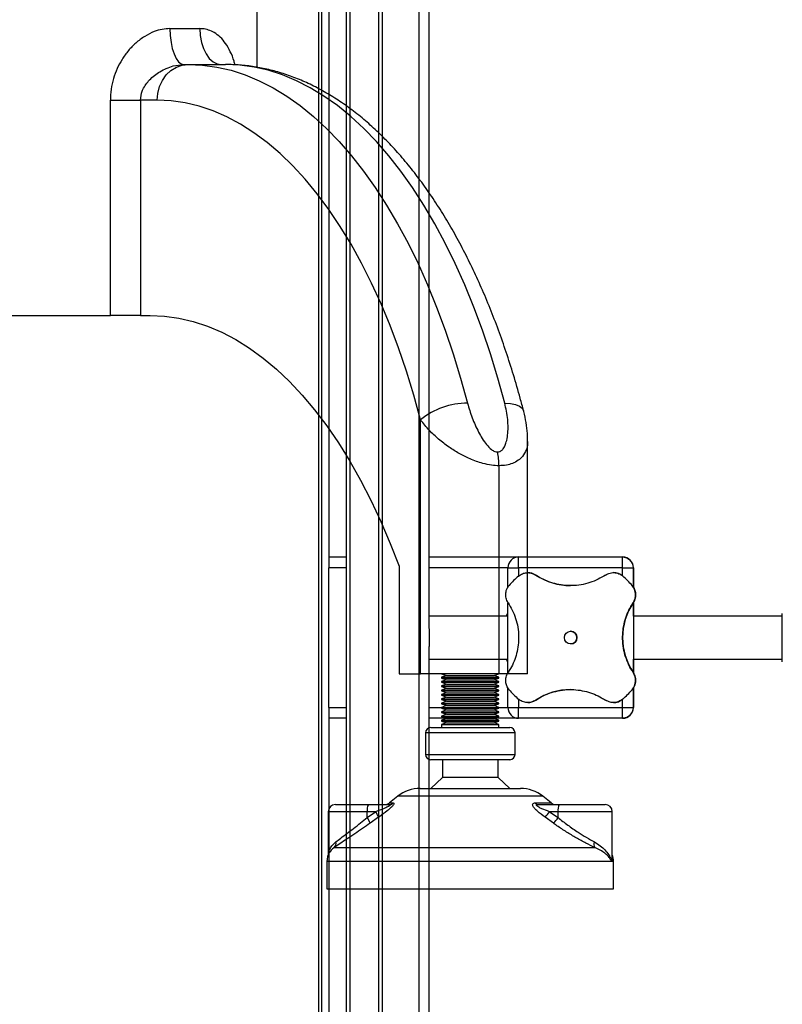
# Model space of a CAD drawing. Header units: millimetres. Extents: x 0 to 420, y 0 to 297.
# Tile 9 of 39: x 159 to 169, y 191 to 205. Entities that reach past the tile are written whole.
import ezdxf

# ---------------------------------------------------------------- set-up
doc = ezdxf.new("R2010")
doc.units = ezdxf.units.MM

msp = doc.modelspace()

# ---------------------------------------------------------------- linework, layer by layer
at = {"color": 7, "linetype": 'Continuous', "lineweight": 25}
for p, q in [((163.08943, 157.69864), (163.08943, 235.19864)), ((163.13943, 157.69864), (163.13943, 235.19864)), ((163.53943, 157.69864), (163.53943, 235.19864)), ((163.58943, 157.69864), (163.58943, 235.19864)), ((164.10251, 157.69864), (164.10251, 235.19864)), ((162.69693, 230.69864), (162.69693, 162.19864)), ((162.73943, 230.69864), (162.73943, 162.19864)), ((164.23943, 196.57401), (164.23943, 225.57326)), ((162.83943, 224.72364), (162.83943, 197.42364)), ((161.83943, 204.4065), (161.83943, 205.19479)), ((160.62436, 204.94479), (161.04005, 204.94479)), ((160.82059, 204.44479), (160.87962, 204.44479)), ((160.87962, 204.44479), (161.39924, 204.44479)), ((159.79293, 203.94479), (160.21432, 203.94479)), ((159.79293, 200.94479), (159.79293, 203.94479)), ((160.21432, 203.94479), (160.21432, 200.94479)), ((160.44661, 203.94479), (160.21432, 203.94479)), ((158.1311, 200.94479), (159.79293, 200.94479)), ((160.21432, 200.94479), (159.79293, 200.94479)), ((160.21432, 200.94479), (160.34661, 200.94479)), ((164.12161, 195.94479), (164.12161, 199.48721)), ((165.61443, 199.18509), (165.61443, 199.18556)), ((165.61443, 195.94479), (165.61443, 199.18509)), ((165.21443, 198.84625), (165.21443, 195.94479)), ((162.83943, 197.57364), (163.08943, 197.57364)), ((164.23943, 197.57364), (165.48943, 197.57364)), ((165.48943, 197.57364), (166.93943, 197.57364)), ((166.93943, 197.57364), (166.93943, 197.57364)), ((163.08943, 197.42364), (162.83943, 197.42364)), ((162.83943, 195.47364), (162.83943, 197.42364)), ((163.82161, 197.44479), (163.82161, 195.94479)), ((165.33943, 197.42364), (164.23943, 197.42364)), ((165.33943, 197.42364), (165.48943, 197.42364)), ((165.33943, 197.15127), (165.33943, 197.42364)), ((166.93943, 197.42364), (165.48943, 197.42364)), ((165.48943, 197.42364), (165.48943, 197.30851)), ((166.93943, 197.42364), (167.08943, 197.42364)), ((166.93943, 197.30886), (166.93943, 197.42364)), ((167.08943, 197.42364), (167.08943, 197.15334)), ((167.08943, 197.42364), (167.08943, 197.42364)), ((167.08943, 197.15334), (167.08943, 197.42364)), ((165.61707, 197.35489), (165.61707, 197.35489)), ((165.72821, 197.32117), (165.72821, 197.32117)), ((166.81179, 197.35489), (166.81179, 197.35489)), ((166.94095, 197.30759), (166.94095, 197.30759)), ((167.07338, 197.17515), (167.07338, 197.17515)), ((165.33943, 195.96472), (165.33943, 196.93227)), ((167.08696, 196.93486), (167.08696, 196.93486)), ((167.08943, 196.93865), (167.08943, 195.95863)), ((167.08943, 196.74864), (167.08943, 196.93865)), ((165.33943, 196.74864), (164.23943, 196.74864)), ((169.16739, 196.74864), (167.08943, 196.74864)), ((164.23943, 167.32401), (164.23943, 196.32326)), ((164.23943, 196.14864), (165.33943, 196.14864)), ((167.08943, 196.14864), (169.16739, 196.14864)), ((167.08943, 195.95862), (167.08943, 196.14864)), ((163.82161, 195.94479), (164.12161, 195.94479)), ((165.21443, 195.94479), (164.12161, 195.94479)), ((164.41443, 195.94479), (164.48312, 195.91979)), ((164.48312, 195.91979), (164.41443, 195.89479)), ((164.48312, 195.91979), (165.14575, 195.91979)), ((165.14575, 195.91979), (165.21443, 195.94479)), ((165.21443, 195.89479), (165.14575, 195.91979)), ((165.61443, 195.94479), (165.21443, 195.94479)), ((167.08696, 195.96242), (167.08696, 195.96242)), ((164.41443, 195.89479), (164.41443, 195.88479)), ((164.41443, 195.89479), (165.21443, 195.89479)), ((164.41443, 195.88479), (164.48312, 195.85979)), ((164.41443, 195.88479), (165.21443, 195.88479)), ((164.48312, 195.85979), (164.41443, 195.83479)), ((164.41443, 195.83479), (164.41443, 195.82479)), ((164.41443, 195.83479), (165.21443, 195.83479)), ((164.41443, 195.82479), (164.48312, 195.79979)), ((164.41443, 195.82479), (165.21443, 195.82479)), ((164.48312, 195.79979), (164.41443, 195.77479)), ((164.41443, 195.77479), (164.41443, 195.76479)), ((164.41443, 195.77479), (165.21443, 195.77479)), ((164.41443, 195.76479), (164.48312, 195.73979)), ((164.41443, 195.76479), (165.21443, 195.76479)), ((164.48312, 195.85979), (165.14575, 195.85979)), ((164.48312, 195.79979), (165.14575, 195.79979)), ((165.14575, 195.85979), (165.21443, 195.88479)), ((165.21443, 195.83479), (165.14575, 195.85979)), ((165.14575, 195.79979), (165.21443, 195.82479)), ((165.21443, 195.77479), (165.14575, 195.79979)), ((165.14575, 195.73979), (165.21443, 195.76479)), ((165.21443, 195.88479), (165.21443, 195.89479)), ((165.21443, 195.82479), (165.21443, 195.83479)), ((165.21443, 195.76479), (165.21443, 195.77479)), ((164.48312, 195.73979), (164.41443, 195.71479)), ((164.41443, 195.71479), (164.41443, 195.70479)), ((164.41443, 195.71479), (165.21443, 195.71479)), ((164.41443, 195.70479), (164.48312, 195.67979)), ((164.41443, 195.70479), (165.21443, 195.70479)), ((164.48312, 195.67979), (164.41443, 195.65479)), ((164.41443, 195.65479), (164.41443, 195.64479)), ((164.41443, 195.65479), (165.21443, 195.65479)), ((164.41443, 195.64479), (164.48312, 195.61979)), ((164.41443, 195.64479), (165.21443, 195.64479)), ((164.48312, 195.73979), (165.14575, 195.73979)), ((164.48312, 195.67979), (165.14575, 195.67979)), ((165.21443, 195.71479), (165.14575, 195.73979)), ((165.14575, 195.67979), (165.21443, 195.70479)), ((165.21443, 195.65479), (165.14575, 195.67979)), ((165.14575, 195.61979), (165.21443, 195.64479)), ((165.21443, 195.70479), (165.21443, 195.71479)), ((165.21443, 195.64479), (165.21443, 195.65479)), ((165.33943, 195.47364), (165.33943, 195.74854)), ((167.07338, 195.72212), (167.07338, 195.72212)), ((167.08943, 195.74393), (167.08943, 195.47364)), ((167.08943, 195.47364), (167.08943, 195.74393)), ((164.48312, 195.61979), (164.41443, 195.59479)), ((164.41443, 195.59479), (164.41443, 195.58479)), ((164.41443, 195.59479), (165.21443, 195.59479)), ((164.41443, 195.58479), (164.48312, 195.55979)), ((164.41443, 195.58479), (165.21443, 195.58479)), ((164.48312, 195.55979), (164.41443, 195.53479)), ((164.41443, 195.53479), (164.41443, 195.52479)), ((164.41443, 195.53479), (165.21443, 195.53479)), ((164.41443, 195.52479), (164.48312, 195.49979)), ((164.41443, 195.52479), (165.21443, 195.52479)), ((164.48312, 195.49979), (164.41443, 195.47479)), ((164.48312, 195.61979), (165.14575, 195.61979)), ((164.48312, 195.55979), (165.14575, 195.55979)), ((164.48312, 195.49979), (165.14575, 195.49979)), ((165.21443, 195.59479), (165.14575, 195.61979)), ((165.14575, 195.55979), (165.21443, 195.58479)), ((165.21443, 195.53479), (165.14575, 195.55979)), ((165.14575, 195.49979), (165.21443, 195.52479)), ((165.21443, 195.47479), (165.14575, 195.49979)), ((165.21443, 195.58479), (165.21443, 195.59479)), ((165.21443, 195.52479), (165.21443, 195.53479)), ((165.48943, 195.58866), (165.48943, 195.47364)), ((165.61707, 195.54239), (165.61707, 195.54239)), ((165.72821, 195.57611), (165.72821, 195.57611)), ((166.81179, 195.54239), (166.81179, 195.54239)), ((166.93943, 195.47364), (166.93943, 195.58841)), ((166.94095, 195.58968), (166.94095, 195.58968)), ((162.83943, 195.47364), (162.83943, 168.17364)), ((162.83943, 195.47364), (163.08943, 195.47364)), ((164.23943, 195.47364), (165.33943, 195.47364)), ((164.41443, 195.47479), (164.41443, 195.46479)), ((164.41443, 195.47479), (165.21443, 195.47479)), ((164.41443, 195.46479), (164.48312, 195.43979)), ((164.41443, 195.46479), (165.21443, 195.46479)), ((164.48312, 195.43979), (164.41443, 195.41479)), ((164.41443, 195.41479), (164.41443, 195.40479)), ((164.41443, 195.41479), (165.21443, 195.41479)), ((164.41443, 195.40479), (164.48312, 195.37979)), ((164.41443, 195.40479), (165.21443, 195.40479)), ((164.48312, 195.37979), (164.41443, 195.35479)), ((164.41443, 195.35479), (164.41443, 195.34479)), ((164.41443, 195.35479), (165.21443, 195.35479)), ((164.48312, 195.43979), (165.14575, 195.43979)), ((164.48312, 195.37979), (165.14575, 195.37979)), ((165.14575, 195.43979), (165.21443, 195.46479)), ((165.21443, 195.41479), (165.14575, 195.43979)), ((165.14575, 195.37979), (165.21443, 195.40479)), ((165.21443, 195.35479), (165.14575, 195.37979)), ((165.21443, 195.46479), (165.21443, 195.47479)), ((165.21443, 195.40479), (165.21443, 195.41479)), ((165.21443, 195.34479), (165.21443, 195.35479)), ((165.33943, 195.47364), (165.48943, 195.47364)), ((165.48943, 195.47364), (166.93943, 195.47364)), ((166.93943, 195.47364), (167.08943, 195.47364)), ((167.08943, 195.47364), (167.08943, 195.47364)), ((163.08943, 195.32364), (162.83943, 195.32364)), ((165.48943, 195.32364), (164.23943, 195.32364)), ((164.41443, 195.34479), (164.48312, 195.31979)), ((164.41443, 195.34479), (165.21443, 195.34479)), ((164.48312, 195.31979), (164.41443, 195.29479)), ((164.41443, 195.29479), (164.41443, 195.28479)), ((164.41443, 195.29479), (165.21443, 195.29479)), ((164.41443, 195.28479), (164.48312, 195.25979)), ((164.41443, 195.28479), (165.21443, 195.28479)), ((164.48312, 195.25979), (164.41443, 195.23479)), ((164.41443, 195.23479), (164.41443, 195.19479)), ((164.41443, 195.23479), (165.21443, 195.23479)), ((164.48312, 195.31979), (165.14575, 195.31979)), ((164.48312, 195.25979), (165.14575, 195.25979)), ((165.14575, 195.31979), (165.21443, 195.34479)), ((165.21443, 195.29479), (165.14575, 195.31979)), ((165.14575, 195.25979), (165.21443, 195.28479)), ((165.21443, 195.23479), (165.14575, 195.25979)), ((165.21443, 195.28479), (165.21443, 195.29479)), ((165.21443, 195.19479), (165.21443, 195.23479)), ((166.93943, 195.32364), (165.48943, 195.32364)), ((166.93943, 195.32364), (166.93943, 195.32364)), ((164.18943, 195.11979), (164.18943, 194.81979)), ((165.43943, 195.11979), (164.18943, 195.11979)), ((164.26443, 195.19479), (165.36443, 195.19479)), ((165.43943, 194.81979), (165.43943, 195.11979)), ((164.18943, 194.81979), (164.71149, 194.81979)), ((164.71149, 194.81979), (165.43943, 194.81979)), ((164.72384, 194.74479), (164.26443, 194.74479)), ((164.42693, 194.74479), (164.42693, 194.49479)), ((165.36443, 194.74479), (164.72384, 194.74479)), ((165.20193, 194.49479), (165.20193, 194.74479)), ((164.42693, 194.49479), (164.26443, 194.34479)), ((164.75061, 194.49479), (164.42693, 194.49479)), ((165.20193, 194.49479), (164.75061, 194.49479)), ((165.36443, 194.34479), (165.20193, 194.49479)), ((164.11482, 194.34479), (165.51404, 194.34479)), ((162.93287, 194.11979), (163.39228, 194.11979)), ((163.39228, 194.11979), (163.6815, 194.11979)), ((163.80248, 194.23523), (163.68557, 194.14171)), ((163.68557, 194.14171), (163.74091, 194.14171)), ((165.82639, 194.23523), (163.80248, 194.23523)), ((165.71627, 194.14171), (165.94329, 194.14171)), ((165.76618, 194.11979), (166.0554, 194.11979)), ((165.94329, 194.14171), (165.82639, 194.23523)), ((166.0554, 194.11979), (166.69599, 194.11979)), ((162.83287, 194.01979), (162.83287, 193.41887)), ((163.37581, 194.01979), (162.83287, 194.01979)), ((163.37581, 193.93738), (163.49336, 194.01979)), ((163.49336, 194.01979), (163.37581, 194.01979)), ((163.37581, 193.93738), (163.37581, 194.01979)), ((165.92138, 194.01979), (166.03893, 193.93738)), ((166.03893, 194.01979), (165.92138, 194.01979)), ((166.03893, 193.93738), (166.03893, 194.01979)), ((166.79599, 194.01979), (166.03893, 194.01979)), ((166.79599, 193.39203), (166.79599, 194.01979)), ((163.53486, 193.94171), (163.4182, 193.85929)), ((165.97359, 193.85929), (165.85765, 193.94171)), ((162.91692, 193.51985), (166.55001, 193.51985)), ((162.81443, 193.32464), (162.81443, 192.94479)), ((166.78712, 193.32464), (162.81443, 193.32464)), ((166.81443, 193.32464), (166.78712, 193.32464)), ((166.81443, 192.94479), (166.81443, 193.32464)), ((162.81443, 192.94479), (166.81443, 192.94479))]:
    msp.add_line(p, q, dxfattribs=at)
at = {"color": 7, "linetype": 'Continuous', "lineweight": 25, "flags": 128}
for points in [[(160.62436, 204.94479), (160.62813, 204.84725), (160.6393, 204.75345), (160.65743, 204.66701), (160.68183, 204.59124), (160.71157, 204.52906), (160.7455, 204.48285), (160.78231, 204.4544), (160.82059, 204.44479)], [(161.04005, 204.94479), (161.04582, 204.84725), (161.0629, 204.75345), (161.09064, 204.66701), (161.12797, 204.59124), (161.17345, 204.52906), (161.22534, 204.48285), (161.28165, 204.4544), (161.34021, 204.44479)], [(160.44661, 203.94479), (160.45493, 204.04234), (160.47957, 204.13613), (160.51959, 204.22258), (160.57344, 204.29835), (160.63906, 204.36053), (160.71392, 204.40673), (160.79515, 204.43518), (160.87962, 204.44479)], [(160.87962, 204.44479), (161.07919, 204.43572), (161.27834, 204.40854), (161.47666, 204.36329), (161.67376, 204.30008), (161.86922, 204.21903), (162.06263, 204.12031), (162.25361, 204.00413), (162.44174, 203.87072), (162.62666, 203.72035), (162.80797, 203.55335), (162.9853, 203.37005), (163.15828, 203.17083), (163.32657, 202.95611), (163.4898, 202.72632), (163.64765, 202.48195), (163.79978, 202.22349), (163.94589, 201.95147), (164.08567, 201.66647), (164.21884, 201.36906), (164.34511, 201.05987), (164.46424, 200.73952), (164.57596, 200.40869), (164.68006, 200.06805), (164.77632, 199.7183)], [(165.29593, 199.7183), (165.19968, 200.06805), (165.09558, 200.40869), (164.98385, 200.73952), (164.86473, 201.05987), (164.73845, 201.36906), (164.60529, 201.66647), (164.46551, 201.95147), (164.3194, 202.22349), (164.16726, 202.48195), (164.00942, 202.72632), (163.84618, 202.95611), (163.6779, 203.17083), (163.50491, 203.37005), (163.32758, 203.55335), (163.14627, 203.72035), (162.96136, 203.87072), (162.77322, 204.00413), (162.58225, 204.12031), (162.38883, 204.21903), (162.19338, 204.30008), (161.99628, 204.36329), (161.79795, 204.40854), (161.5988, 204.43572), (161.39924, 204.44479)], [(164.12161, 199.48721), (164.02672, 199.83121), (163.92378, 200.16582), (163.81302, 200.49031), (163.69471, 200.80393), (163.56909, 201.10599), (163.43646, 201.39581), (163.29711, 201.67272), (163.15136, 201.93612), (162.99953, 202.18541), (162.84196, 202.42003), (162.67901, 202.63946), (162.51105, 202.84319), (162.33844, 203.03077), (162.16159, 203.20179), (161.98088, 203.35585), (161.79672, 203.49261), (161.60954, 203.61177), (161.41974, 203.71305), (161.22775, 203.79623), (161.034, 203.86111), (160.83894, 203.90757), (160.643, 203.93548), (160.44661, 203.94479)], [(160.34661, 200.94479), (160.54832, 200.93538), (160.74958, 200.90717), (160.94997, 200.86021), (161.14905, 200.79461), (161.34638, 200.71052), (161.54154, 200.60812), (161.73409, 200.48762), (161.92363, 200.3493), (162.10973, 200.19344), (162.292, 200.0204), (162.47003, 199.83055), (162.64345, 199.6243), (162.81186, 199.40209), (162.97491, 199.16443), (163.13225, 198.91181), (163.28352, 198.64479), (163.4284, 198.36396), (163.56657, 198.06991), (163.69774, 197.7633), (163.82161, 197.44479)], [(165.29593, 199.7183), (165.37615, 199.71386), (165.44477, 199.70071), (165.49914, 199.67936), (165.53719, 199.65062), (165.55744, 199.6156), (165.55803, 199.61347)], [(165.48943, 197.42364), (165.48943, 197.4529), (165.48943, 197.48104), (165.48943, 197.50697), (165.48943, 197.5297), (165.48943, 197.54836), (165.48943, 197.56222), (165.48943, 197.57075), (165.48943, 197.57364)], [(166.93943, 197.42364), (166.93943, 197.4529), (166.93943, 197.48104), (166.93943, 197.50697), (166.93943, 197.5297), (166.93943, 197.54836), (166.93943, 197.56222), (166.93943, 197.57075), (166.93943, 197.57364)], [(165.33943, 196.74864), (165.33943, 196.77196), (165.33943, 196.78557), (165.33943, 196.78614)], [(167.08943, 196.74864), (167.08943, 196.77196), (167.08943, 196.78557), (167.08943, 196.78101), (167.08943, 196.75853), (167.08943, 196.74864)], [(167.08943, 196.74864), (167.08943, 196.77196), (167.08943, 196.78557), (167.08943, 196.78101), (167.08943, 196.75853), (167.08943, 196.71935), (167.08943, 196.66558), (167.08943, 196.60011), (167.08943, 196.52647), (167.08943, 196.44864)], [(169.16739, 196.11114), (169.16739, 196.11117), (169.16739, 196.12139), (169.16739, 196.14926), (169.16739, 196.19326), (169.16739, 196.25104), (169.16739, 196.31946), (169.16739, 196.39485), (169.16739, 196.47314), (169.16739, 196.5501), (169.16739, 196.6216), (169.16739, 196.68377), (169.16739, 196.73327), (169.16739, 196.76742), (169.16739, 196.78439), (169.16739, 196.78614)], [(164.23943, 196.57259), (164.23943, 196.53524), (164.23943, 196.49241), (164.23943, 196.44864), (164.23943, 196.40487), (164.23943, 196.36203), (164.23943, 196.32468)], [(167.08943, 196.44864), (167.08943, 196.3708), (167.08943, 196.29717), (167.08943, 196.2317), (167.08943, 196.17792), (167.08943, 196.13874), (167.08943, 196.11626), (167.08943, 196.11171), (167.08943, 196.12531), (167.08943, 196.14864)], [(165.33943, 196.11114), (165.33943, 196.11171), (165.33943, 196.12531), (165.33943, 196.14864)], [(167.08943, 196.14864), (167.08943, 196.13874), (167.08943, 196.11626), (167.08943, 196.11171), (167.08943, 196.12531), (167.08943, 196.14864)], [(165.48943, 195.32364), (165.48943, 195.32652), (165.48943, 195.33505), (165.48943, 195.34892), (165.48943, 195.36757), (165.48943, 195.3903), (165.48943, 195.41623), (165.48943, 195.44437), (165.48943, 195.47364)], [(166.93943, 195.32364), (166.93943, 195.32652), (166.93943, 195.33505), (166.93943, 195.34892), (166.93943, 195.36757), (166.93943, 195.3903), (166.93943, 195.41623), (166.93943, 195.44437), (166.93943, 195.47364)]]:
    msp.add_lwpolyline(points, dxfattribs=at)
at = {"color": 7, "linetype": 'Continuous', "lineweight": 25}
msp.add_circle((166.21443, 196.44864), 0.08764, dxfattribs=at)
for centre, radius, start, end in [((164.76524, 198.70674), 1.01162, 89.372196, 129.511297), ((164.26559, 198.84848), 0.94884, 359.865401, 11.563548), ((165.48943, 197.42364), 0.15, 90, 180), ((165.48943, 197.42364), 0.15, 90, 180), ((166.93943, 197.42364), 0.15, 0, 90), ((166.93943, 197.42364), 0.15, 0, 48.189685), ((166.21443, 196.44864), 1.125, 130.225072, 139.774928), ((165.61707, 197.15489), 0.2, 56.242342, 90.000001), ((166.21443, 198.04864), 0.875, 236.242342, 270), ((166.81179, 197.15489), 0.2, 49.774928, 90.000001), ((166.21443, 196.44864), 1.125, 40.225072, 49.774928), ((166.21443, 196.44864), 1.125, 40.225072, 49.774928), ((166.92068, 197.04599), 0.2, 326.242342, 40.225072), ((167.81443, 196.44864), 0.875, 146.242342, 213.757658), ((166.21443, 196.44864), 0.08764, 0, 90), ((166.21443, 196.44864), 0.08764, 270, 0), ((166.92068, 195.85128), 0.2, 319.774928, 33.757658), ((166.21443, 196.44864), 1.125, 220.225072, 229.774928), ((166.21443, 194.84864), 0.875, 90, 123.757658), ((166.21443, 196.44864), 1.125, 310.225072, 319.774928), ((166.21443, 196.44864), 1.125, 310.225072, 319.774928), ((165.61707, 195.74239), 0.2, 270.000001, 303.757658), ((166.81179, 195.74239), 0.2, 270.000001, 310.225072), ((165.48943, 195.47364), 0.15, 180, 270), ((165.48943, 195.47364), 0.15, 180, 270), ((166.93943, 195.47364), 0.15, 270, 0), ((166.93943, 195.47364), 0.15, 311.810315, 0), ((164.26443, 195.11979), 0.075, 90, 180), ((165.36443, 195.11979), 0.075, 0, 90), ((164.26443, 194.81979), 0.075, 180, 270), ((165.36443, 194.81979), 0.075, 270, 0), ((164.11482, 193.84479), 0.5, 90, 128.659808), ((165.51404, 193.84479), 0.5, 51.340192, 90), ((162.93287, 194.01979), 0.1, 90, 180), ((163.53994, 194.04411), 0.16593, 152.864471, 188.428903), ((163.6231, 194.21979), 0.1, 270, 308.659808), ((163.68122, 194.21204), 0.09225, 270.175893, 310.318428), ((165.76745, 194.19048), 0.0707, 223.622482, 268.966555), ((166.00576, 194.21979), 0.1, 231.340192, 270), ((166.20306, 194.04411), 0.16593, 152.864471, 188.428903), ((166.69599, 194.01979), 0.1, 0, 90), ((163.27575, 193.85407), 0.27352, 18.686377, 37.291571), ((165.56822, 194.24299), 0.41778, 313.850155, 327.707376), ((163.16832, 193.7742), 0.26397, 18.805952, 38.183194), ((165.69348, 194.16005), 0.411, 312.965128, 327.195387), ((162.86034, 193.5775), 0.08077, 314.46255, 14.659332), ((166.63455, 193.56398), 0.09536, 159.13993, 207.565094), ((163.06443, 193.32464), 0.25, 148.128367, 180), ((166.56443, 193.32464), 0.25, 0, 22.143105)]:
    msp.add_arc(centre, radius, start, end, dxfattribs=at)
for points, knots in [([(160.62436, 204.94479), (160.5882, 204.94274), (160.51461, 204.93856), (160.39471, 204.90287), (160.26887, 204.84029), (160.14762, 204.74902), (160.04155, 204.63937), (159.95442, 204.51859), (159.88448, 204.38705), (159.83318, 204.24733), (159.79939, 204.09874), (159.7951, 203.99646), (159.79293, 203.94479)], [0, 0, 0, 0, 0.080770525, 0.164396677, 0.269042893, 0.37790573, 0.480371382, 0.585251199, 0.685784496, 0.788194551, 0.893016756, 1, 1, 1, 1]), ([(161.53111, 204.43964), (161.52699, 204.45684), (161.51117, 204.52287), (161.46856, 204.62517), (161.40533, 204.73844), (161.32892, 204.82827), (161.24872, 204.8902), (161.16442, 204.92793), (161.09584, 204.94316), (161.05331, 204.94441), (161.04005, 204.94479)], [0, 0, 0, 0, 0.06080467, 0.23348025, 0.4060408, 0.55778359, 0.70934067, 0.82789872, 0.94637964, 1, 1, 1, 1]), ([(160.21432, 203.94479), (160.21904, 203.98884), (160.22466, 204.04122), (160.26672, 204.13888), (160.33994, 204.24083), (160.45847, 204.33306), (160.57357, 204.39199), (160.68633, 204.43337), (160.77023, 204.44051), (160.82059, 204.44479)], [0, 0, 0, 0, 0.15198182, 0.1807421, 0.37188924, 0.58768861, 0.70321644, 0.8218358, 1, 1, 1, 1]), ([(165.55808, 199.6133), (165.54263, 199.67159), (165.49786, 199.84051), (165.41815, 200.11453), (165.31665, 200.43239), (165.20791, 200.74188), (165.09218, 201.04261), (164.96955, 201.334), (164.84016, 201.61556), (164.70414, 201.88676), (164.56163, 202.1471), (164.41279, 202.39606), (164.25779, 202.63315), (164.0968, 202.85784), (163.93005, 203.06959), (163.7578, 203.26785), (163.58036, 203.45211), (163.39809, 203.62183), (163.21141, 203.77653), (163.02081, 203.91576), (162.82684, 204.03914), (162.63006, 204.14639), (162.43108, 204.23732), (162.23046, 204.31187), (162.02875, 204.37003), (161.82644, 204.41193), (161.62765, 204.43711), (161.48514, 204.44444), (161.41036, 204.44475), (161.39924, 204.44479)], [0, 0, 0, 0, 0.02077235, 0.06020114, 0.09966503, 0.13917127, 0.17872263, 0.21832129, 0.25796849, 0.2976641, 0.33740602, 0.37718944, 0.41700589, 0.45684206, 0.49667189, 0.53646473, 0.57618281, 0.61577989, 0.65520273, 0.69439427, 0.73329878, 0.77186844, 0.81007035, 0.84789239, 0.88534676, 0.92247058, 0.95932346, 0.99395274, 1, 1, 1, 1]), ([(164.77632, 199.7183), (164.79603, 199.65085), (164.83543, 199.516), (164.91006, 199.35043), (164.98024, 199.22511), (165.03877, 199.14149), (165.09789, 199.07931), (165.15287, 199.04412), (165.18226, 199.04034), (165.19518, 199.03868)], [0, 0, 0, 0, 0.26459111, 0.5288945, 0.65139049, 0.77356044, 0.88506117, 0.94946208, 1, 1, 1, 1]), ([(165.19518, 199.03868), (165.20687, 199.04001), (165.2206, 199.04157), (165.24441, 199.0531), (165.27094, 199.07539), (165.29822, 199.1205), (165.32154, 199.18807), (165.34327, 199.31094), (165.34443, 199.49347), (165.31211, 199.64331), (165.29593, 199.7183)], [0, 0, 0, 0, 0.04803079, 0.05640963, 0.11424562, 0.19744063, 0.2811665, 0.41275045, 0.70606187, 1, 1, 1, 1]), ([(165.61341, 199.18612), (165.61328, 199.22223), (165.61296, 199.3097), (165.59476, 199.44938), (165.57505, 199.556), (165.55893, 199.61031), (165.55793, 199.61368)], [0, 0, 0, 0, 0.25236018, 0.61139843, 0.97590422, 1, 1, 1, 1]), ([(165.21443, 198.84625), (165.18067, 198.84769), (165.10814, 198.85078), (164.97061, 198.88046), (164.81626, 198.93617), (164.65749, 199.01668), (164.50906, 199.11039), (164.36853, 199.21878), (164.2296, 199.34738), (164.16014, 199.43732), (164.12161, 199.48721)], [0, 0, 0, 0, 0.07961414, 0.17102031, 0.30387105, 0.42142047, 0.54319465, 0.6810293, 0.8230825, 1, 1, 1, 1]), ([(165.61206, 199.18509), (165.61272, 199.17518), (165.6155, 199.13384), (165.59648, 199.06197), (165.55324, 198.98251), (165.48604, 198.91943), (165.40959, 198.87813), (165.3186, 198.85137), (165.25006, 198.848), (165.21443, 198.84625)], [0, 0, 0, 0, 0.0564285, 0.23527659, 0.43525898, 0.58253011, 0.73449248, 0.86195871, 1, 1, 1, 1]), ([(166.93943, 197.57364), (166.96642, 197.56937), (167.00569, 197.56316), (167.03139, 197.54204), (167.03943, 197.53544)], [0, 0, 0, 0, 0.68726798, 1, 1, 1, 1]), ([(165.48791, 197.30759), (165.50513, 197.31964), (165.53955, 197.34372), (165.60135, 197.3571), (165.66767, 197.35326), (165.70682, 197.3325), (165.72821, 197.32117)], [0, 0, 0, 0, 0.2331432, 0.46598224, 0.70829004, 1, 1, 1, 1]), ([(166.70065, 197.32117), (166.66684, 197.30045), (166.59925, 197.25903), (166.48355, 197.21299), (166.35997, 197.18279), (166.23391, 197.17078), (166.11015, 197.17724), (165.99259, 197.19938), (165.88203, 197.23676), (165.79432, 197.27897), (165.74585, 197.30991), (165.72821, 197.32117)], [0, 0, 0, 0, 0.12083278, 0.2415891, 0.36294631, 0.48426201, 0.59786508, 0.71149177, 0.82362919, 0.93582121, 1, 1, 1, 1]), ([(166.70065, 197.32117), (166.72149, 197.33225), (166.76322, 197.35445), (166.83619, 197.35738), (166.89807, 197.33926), (166.92905, 197.31637), (166.94095, 197.30759)], [0, 0, 0, 0, 0.284824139, 0.570457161, 0.835080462, 1, 1, 1, 1]), ([(165.3419, 196.93486), (165.33082, 196.95569), (165.30862, 196.99742), (165.30569, 197.07039), (165.32381, 197.13228), (165.34669, 197.16326), (165.35548, 197.17515)], [0, 0, 0, 0, 0.28482414, 0.57045716, 0.83508046, 1, 1, 1, 1]), ([(167.07338, 197.17515), (167.08543, 197.15793), (167.10951, 197.12352), (167.12289, 197.06172), (167.11906, 196.9954), (167.0983, 196.95624), (167.08696, 196.93486)], [0, 0, 0, 0, 0.2331432, 0.46598224, 0.70829004, 1, 1, 1, 1]), ([(165.3419, 196.93486), (165.36239, 196.90153), (165.40389, 196.83401), (165.44963, 196.71889), (165.48034, 196.59493), (165.49218, 196.46941), (165.48605, 196.34493), (165.46389, 196.22783), (165.42658, 196.11661), (165.38432, 196.02891), (165.35316, 195.98006), (165.3419, 195.96242)], [0, 0, 0, 0, 0.11925981, 0.24158658, 0.3609602, 0.48426569, 0.59620844, 0.71149815, 0.82228956, 0.93582475, 1, 1, 1, 1]), ([(167.08696, 195.96242), (167.06647, 195.99574), (167.02497, 196.06326), (166.97923, 196.17838), (166.94852, 196.30234), (166.93668, 196.42787), (166.94281, 196.55234), (166.96496, 196.66945), (167.00228, 196.78066), (167.04453, 196.86836), (167.0757, 196.91722), (167.08696, 196.93486)], [0, 0, 0, 0, 0.11925981, 0.24158658, 0.3609602, 0.48426569, 0.59620844, 0.71149815, 0.82228956, 0.93582475, 1, 1, 1, 1]), ([(165.32264, 196.74864), (165.32396, 196.75463), (165.32961, 196.78024), (165.33464, 196.79219), (165.33586, 196.78583), (165.33589, 196.78568)], [0, 0, 0, 0, 0.22962158, 0.98173414, 1, 1, 1, 1]), ([(165.33532, 196.11531), (165.3348, 196.11426), (165.3327, 196.11004), (165.32718, 196.12379), (165.32253, 196.14704), (165.32221, 196.14864)], [0, 0, 0, 0, 0.23651302, 0.94740052, 1, 1, 1, 1]), ([(165.35548, 195.72212), (165.34343, 195.73934), (165.31935, 195.77375), (165.30597, 195.83555), (165.3098, 195.90188), (165.33056, 195.94103), (165.3419, 195.96242)], [0, 0, 0, 0, 0.2331432, 0.46598224, 0.70829004, 1, 1, 1, 1]), ([(167.08696, 195.96242), (167.09804, 195.94158), (167.12024, 195.89985), (167.12317, 195.82688), (167.10505, 195.765), (167.08217, 195.73402), (167.07338, 195.72212)], [0, 0, 0, 0, 0.28482414, 0.57045716, 0.83508046, 1, 1, 1, 1]), ([(165.72821, 195.57611), (165.76201, 195.59682), (165.82961, 195.63824), (165.94531, 195.68429), (166.06889, 195.71448), (166.19494, 195.72649), (166.31871, 195.72003), (166.43627, 195.69789), (166.54683, 195.66052), (166.63454, 195.61831), (166.68301, 195.58737), (166.70065, 195.57611)], [0, 0, 0, 0, 0.12083278, 0.2415891, 0.36294631, 0.48426201, 0.59786508, 0.71149177, 0.82362919, 0.93582121, 1, 1, 1, 1]), ([(165.72821, 195.57611), (165.70737, 195.56502), (165.66564, 195.54283), (165.59267, 195.53989), (165.53079, 195.55801), (165.49981, 195.5809), (165.48791, 195.58968)], [0, 0, 0, 0, 0.284824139, 0.570457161, 0.835080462, 1, 1, 1, 1]), ([(166.94095, 195.58968), (166.92373, 195.57764), (166.88931, 195.55356), (166.82751, 195.54017), (166.76119, 195.54401), (166.72204, 195.56477), (166.70065, 195.57611)], [0, 0, 0, 0, 0.2331432, 0.46598224, 0.70829004, 1, 1, 1, 1]), ([(167.03943, 195.36183), (167.02061, 195.348), (166.99319, 195.32784), (166.95227, 195.32464), (166.93943, 195.32364)], [0, 0, 0, 0, 0.68614256, 1, 1, 1, 1]), ([(163.6815, 194.11979), (163.68635, 194.11952), (163.69352, 194.11911), (163.69697, 194.11523), (163.696, 194.11085), (163.69153, 194.10597), (163.68084, 194.09767), (163.65462, 194.08279), (163.58972, 194.05404), (163.53277, 194.0338), (163.49336, 194.01979)], [0, 0, 0, 0, 0.09136525, 0.13518159, 0.17135967, 0.21962148, 0.24640588, 0.35507913, 0.55366458, 1, 1, 1, 1]), ([(163.74091, 194.14171), (163.74447, 194.14098), (163.75165, 194.13953), (163.74899, 194.12593), (163.73375, 194.10394), (163.70228, 194.07106), (163.63945, 194.01715), (163.57886, 193.97254), (163.53876, 193.94444), (163.53486, 193.94171)], [0, 0, 0, 0, 0.10498573, 0.21201023, 0.31190738, 0.43457509, 0.62328767, 0.96332226, 1, 1, 1, 1]), ([(165.85765, 193.94171), (165.82015, 193.96932), (165.76631, 194.00895), (165.71135, 194.06442), (165.68768, 194.09832), (165.68229, 194.12282), (165.68987, 194.13652), (165.70351, 194.14129), (165.71348, 194.14161), (165.71627, 194.14171)], [0, 0, 0, 0, 0.3600266, 0.51681392, 0.67470995, 0.77308011, 0.86977971, 0.96362553, 1, 1, 1, 1]), ([(165.92138, 194.01979), (165.88393, 194.03322), (165.83168, 194.05194), (165.77316, 194.0797), (165.74794, 194.09533), (165.73962, 194.10544), (165.73808, 194.11044), (165.7396, 194.11413), (165.74567, 194.11798), (165.75515, 194.11961), (165.76363, 194.11975), (165.76618, 194.11979)], [0, 0, 0, 0, 0.42781978, 0.59680931, 0.74279575, 0.78873832, 0.8180494, 0.85914006, 0.88891799, 0.96662787, 1, 1, 1, 1]), ([(163.4182, 193.85929), (163.38294, 193.8344), (163.30984, 193.78278), (163.20049, 193.70864), (163.09487, 193.63832), (162.99663, 193.57359), (162.94375, 193.53794), (162.91692, 193.51985)], [0, 0, 0, 0, 0.18733275, 0.38847399, 0.59401699, 0.79401178, 1, 1, 1, 1]), ([(162.93848, 193.59794), (162.96121, 193.61553), (163.00735, 193.65124), (163.09238, 193.71545), (163.1853, 193.78634), (163.28071, 193.86042), (163.34506, 193.9125), (163.37581, 193.93738)], [0, 0, 0, 0, 0.19890398, 0.40393814, 0.60552821, 0.81153111, 1, 1, 1, 1]), ([(166.55001, 193.51985), (166.50977, 193.5396), (166.42769, 193.57988), (166.29338, 193.65353), (166.15678, 193.73523), (166.05027, 193.80491), (165.99021, 193.84751), (165.97359, 193.85929)], [0, 0, 0, 0, 0.22376691, 0.45639837, 0.6809943, 0.91177223, 1, 1, 1, 1]), ([(166.03893, 193.93738), (166.08359, 193.9021), (166.17441, 193.83036), (166.30908, 193.73854), (166.43597, 193.65905), (166.50852, 193.61855), (166.54544, 193.59794)], [0, 0, 0, 0, 0.26823696, 0.54554149, 0.76877371, 1, 1, 1, 1]), ([(162.83443, 193.41975), (162.83443, 193.41985), (162.83393, 193.44268), (162.84949, 193.48522), (162.88141, 193.54634), (162.9193, 193.58059), (162.93848, 193.59794)], [0, 0, 0, 0, 0.00152184, 0.34411217, 0.66791355, 1, 1, 1, 1]), ([(166.54544, 193.59794), (166.57377, 193.58083), (166.63046, 193.54658), (166.69624, 193.48583), (166.7471, 193.42116), (166.77433, 193.3667), (166.78455, 193.33445), (166.78705, 193.3249), (166.78712, 193.32464)], [0, 0, 0, 0, 0.2219943, 0.44418898, 0.67378749, 0.90345001, 0.99731866, 1, 1, 1, 1]), ([(162.91692, 193.51985), (162.90028, 193.50791), (162.87292, 193.48826), (162.85913, 193.46482), (162.85373, 193.45564)], [0, 0, 0, 0, 0.60808429, 1, 1, 1, 1]), ([(166.78712, 193.32464), (166.78704, 193.32482), (166.7843, 193.33164), (166.77338, 193.3547), (166.74569, 193.39364), (166.69554, 193.43988), (166.6316, 193.48327), (166.5772, 193.50766), (166.55001, 193.51985)], [0, 0, 0, 0, 0.00257002, 0.0961537, 0.32525092, 0.55431033, 0.77721318, 1, 1, 1, 1]), ([(166.79599, 193.40206), (166.79681, 193.3993), (166.80222, 193.38093), (166.79713, 193.3548), (166.78992, 193.33164), (166.78719, 193.32482), (166.78712, 193.32464)], [0, 0, 0, 0, 0.11114355, 0.73883737, 0.99301958, 1, 1, 1, 1]), ([(166.78712, 193.32464), (166.78718, 193.3249), (166.78966, 193.33445), (166.7949, 193.35709), (166.79423, 193.37915), (166.79384, 193.39203)], [0, 0, 0, 0, 0.011736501, 0.422609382, 1, 1, 1, 1])]:
    msp.add_open_spline(points, degree=3, knots=knots, dxfattribs=at)

doc.saveas('drawing.dxf')
